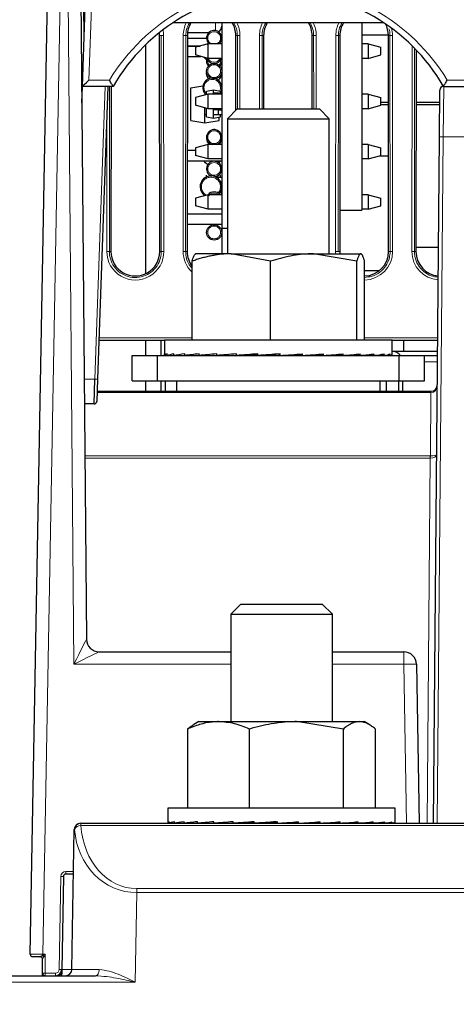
# Paper-space layout 'Blatt3' of a CAD drawing. Header units: millimetres. Extents: x 5 to 418, y 2 to 292.
# Tile 13 of 40: x 143 to 166, y 140 to 192. Entities that reach past the tile are written whole.
import ezdxf

# ---------------------------------------------------------------- set-up
doc = ezdxf.new("R2010")
doc.units = ezdxf.units.MM
doc.layers.add('SLD-0', color=7, linetype='Continuous')
doc.styles.add('SLDTEXTSTYLE0', font='TXT', dxfattribs={"width": 0.605})
doc.dimstyles.new('SLDDIMSTYLE5', dxfattribs={"dimtxt": 3.5, "dimasz": 3.302, "dimexe": 0, "dimexo": 0.0625, "dimgap": 0.875, "dimtad": 1, "dimlfac": 1.5, "dimrnd": 1e-09, "dimzin": 12, "dimdsep": 46, "dimtxsty": 'SLDTEXTSTYLE0', "dimsah": 1, "dimcen": 0.09, "dimadec": 0, "dimazin": 3, "dimtfac": 1, "dimtofl": 0, "dimtmove": 0, "dimatfit": 3, "dimfxl": 1, "dimfrac": 2, "dimtolj": 1, "dimtzin": 12, "dimarcsym": 0})

# ---------------------------------------------------------------- blocks, each defined once
blk = doc.blocks.new('_D_16')
at = {"layer": 'SLD-0', "color": 7}
for p, q in [((130.949, 139.138), (130.949, 268.927)), ((320.949, 139.138), (320.949, 268.927)), ((130.949, 267.927), (320.949, 267.927))]:
    blk.add_line(p, q, dxfattribs=at)
for points in [[(130.949, 267.927), (134.251, 267.419), (134.251, 268.435)], [(320.949, 267.927), (317.647, 268.435), (317.647, 267.419)]]:
    blk.add_solid(points, dxfattribs=at)
at = {"layer": 'SLD-0', "color": 7, "insert": (221.939, 272.438), "char_height": 3.5, "attachment_point": 1, "style": 'SLDTEXTSTYLE0'}
blk.add_mtext('285', dxfattribs=at)
blk = doc.blocks.new('_D_17')
at = {"layer": 'SLD-0', "color": 7}
for p, q in [((185.604, 256.405), (106.288, 256.405)), ((107.288, 256.405), (107.288, 136.472)), ((134.283, 136.472), (106.288, 136.472))]:
    blk.add_line(p, q, dxfattribs=at)
for points in [[(107.288, 256.405), (106.78, 253.103), (107.796, 253.103)], [(107.288, 136.472), (107.796, 139.774), (106.78, 139.774)]]:
    blk.add_solid(points, dxfattribs=at)
at = {"layer": 'SLD-0', "color": 7, "insert": (102.776, 190.423), "char_height": 3.5, "attachment_point": 1, "rotation": 90, "style": 'SLDTEXTSTYLE0'}
blk.add_mtext('179,9', dxfattribs=at)

psp = doc.layouts.new('Blatt3')

# ---------------------------------------------------------------- linework, layer by layer
at = {"color": 7, "linetype": 'Continuous', "lineweight": 25}
for p, q in [((143.7696, 142.9406), (144.7263, 196.3406)), ((146.5032, 188.4716), (146.7713, 196.1499)), ((146.42, 193.6727), (146.7186, 159.4658)), ((162.3136, 191.8049), (151.2515, 191.8049)), ((153.8159, 191.8049), (153.8159, 181.0049)), ((153.8159, 191.8049), (153.8159, 181.0049)), ((161.1666, 191.8049), (161.1666, 181.9668)), ((152.0215, 191.3016), (153.1476, 191.3016)), ((162.5541, 191.1589), (161.1666, 191.1589)), ((149.8159, 190.6499), (149.8159, 178.6378)), ((150.5647, 179.8049), (150.5543, 191.1382)), ((152.0108, 191.1382), (152.0005, 179.8049)), ((153.0162, 190.9882), (152.0107, 190.9882)), ((153.0999, 190.7001), (152.4333, 190.5215)), ((153.0291, 190.6812), (153.1228, 190.7328)), ((153.0999, 189.9401), (153.0999, 190.7001)), ((153.8159, 190.7001), (153.0999, 190.7001)), ((154.5579, 187.2168), (154.5543, 191.1382)), ((156.0108, 191.1382), (156.0073, 187.2862)), ((158.5578, 187.2862), (158.5543, 191.1382)), ((160.0108, 191.1382), (160.0005, 179.8049)), ((161.4999, 190.7001), (161.1666, 190.7001)), ((161.4999, 190.7001), (161.4999, 189.9401)), ((161.4999, 190.7001), (162.1666, 190.5215)), ((162.5647, 179.8049), (162.5543, 191.1382)), ((152.0103, 190.5882), (152.6824, 190.5882)), ((152.6219, 190.572), (152.0103, 190.572)), ((152.4333, 190.5215), (152.4333, 190.1188)), ((153.0999, 189.9401), (152.4333, 190.1188)), ((161.4999, 189.9401), (162.1666, 190.1188)), ((162.1666, 190.1188), (162.1666, 190.5215)), ((164.0102, 190.3875), (164.0005, 179.8049)), ((152.0098, 190.0387), (152.7321, 190.0387)), ((153.8159, 189.9401), (153.0999, 189.9401)), ((153.7923, 189.9401), (153.8159, 189.8049)), ((161.4999, 189.9401), (161.1666, 189.9401)), ((153.0159, 189.1382), (153.0215, 189.2049)), ((146.473, 187.6062), (146.5032, 188.4716)), ((146.5033, 188.4716), (146.5032, 188.4716)), ((148.1159, 188.4716), (146.5033, 188.4716)), ((147.8365, 188.4716), (147.3002, 173.1127)), ((148.0084, 188.4716), (148.0005, 179.8049)), ((148.1159, 188.4716), (148.1159, 188.4716)), ((152.1892, 188.3899), (152.8254, 188.5021)), ((152.1892, 186.6866), (152.1892, 188.3899)), ((153.0999, 188.0601), (152.4333, 187.8815)), ((153.3826, 188.2716), (153.0159, 188.2069)), ((153.0159, 188.0376), (153.0159, 188.2069)), ((153.0999, 187.3001), (153.0999, 188.0601)), ((153.8159, 188.0601), (153.0999, 188.0601)), ((153.3826, 188.1049), (153.3826, 188.2716)), ((153.7492, 188.2069), (153.3826, 188.2716)), ((153.3826, 188.0601), (153.3826, 188.1049)), ((153.6492, 188.1049), (153.3826, 188.1049)), ((153.6492, 188.0601), (153.6492, 188.1049)), ((153.6492, 188.1049), (153.8159, 188.1049)), ((153.7492, 188.1049), (153.7492, 188.2069)), ((161.4999, 188.0601), (161.1666, 188.0601)), ((161.4999, 188.0601), (161.4999, 187.3001)), ((161.4999, 188.0601), (162.1666, 187.8815)), ((165.2325, 185.8282), (165.2538, 188.2733)), ((165.4538, 188.4716), (166.778, 188.4716)), ((152.4333, 187.8815), (152.4333, 187.4788)), ((162.1666, 187.4788), (162.1666, 187.8815)), ((162.1666, 187.6387), (162.5575, 187.6387)), ((164.0076, 187.6387), (165.2483, 187.6387)), ((153.0999, 187.3001), (152.4333, 187.4788)), ((152.9359, 186.5549), (152.9359, 187.3441)), ((153.0159, 186.8696), (153.0159, 187.3227)), ((153.8159, 187.3001), (153.0999, 187.3001)), ((153.3826, 187.2382), (153.3826, 187.3001)), ((153.3826, 186.9716), (153.3826, 187.2382)), ((153.6492, 187.2382), (153.3826, 187.2382)), ((153.6492, 186.9716), (153.6492, 187.2382)), ((153.6492, 187.2382), (153.8159, 187.2382)), ((153.7773, 187.3001), (153.7492, 187.2505)), ((153.7492, 187.2382), (153.7492, 187.3001)), ((154.6272, 187.2862), (154.1159, 186.7749)), ((154.6272, 187.2862), (158.9379, 187.2862)), ((159.4492, 186.7749), (158.9379, 187.2862)), ((161.4999, 187.3001), (161.1666, 187.3001)), ((161.4999, 187.3001), (162.1666, 187.4788)), ((162.5576, 187.5054), (162.1666, 187.5054)), ((165.2471, 187.5054), (164.0075, 187.5054)), ((152.1892, 186.6866), (152.9359, 186.5549)), ((152.9359, 186.5549), (153.6826, 186.6866)), ((152.9485, 186.9882), (153.0159, 186.9882)), ((153.0159, 186.8696), (153.3826, 186.8049)), ((153.6492, 186.9716), (153.3826, 186.9716)), ((153.3826, 186.8049), (153.3826, 186.9716)), ((153.3826, 186.8049), (153.7492, 186.8696)), ((153.8159, 186.9716), (153.6492, 186.9716)), ((153.6826, 186.6866), (153.6826, 186.8578)), ((153.7492, 186.8696), (153.7492, 186.9716)), ((154.1159, 186.7749), (154.1159, 179.6862)), ((154.1159, 186.7749), (159.4492, 186.7749)), ((159.4492, 179.6862), (159.4492, 186.7749)), ((164.9181, 149.8049), (165.2325, 185.8282)), ((152.4333, 185.1054), (152.0053, 185.1054)), ((153.0999, 185.4201), (152.4333, 185.2415)), ((152.4333, 185.2415), (152.4333, 184.8388)), ((153.0999, 184.6601), (153.0999, 185.4201)), ((153.8159, 185.4201), (153.0999, 185.4201)), ((161.4999, 185.4201), (161.1666, 185.4201)), ((161.4999, 185.4201), (161.4999, 184.6601)), ((161.4999, 185.4201), (162.1666, 185.2415)), ((162.1666, 184.8388), (162.1666, 185.2415)), ((152.0048, 184.572), (153.8159, 184.572)), ((153.0999, 184.6601), (152.4333, 184.8388)), ((153.8159, 184.6601), (153.0999, 184.6601)), ((161.4999, 184.6601), (161.1666, 184.6601)), ((161.4999, 184.6601), (162.1666, 184.8388)), ((162.1017, 184.8214), (162.5601, 184.8214)), ((153.0159, 183.7213), (153.0159, 183.8069)), ((153.6492, 183.7049), (153.5159, 183.7049)), ((153.6492, 183.6063), (153.6492, 183.7049)), ((153.6492, 183.7049), (153.8159, 183.7049)), ((153.7492, 183.7049), (153.7492, 183.8069)), ((153.8159, 183.4382), (153.7656, 183.4382)), ((153.8159, 183.0049), (153.7794, 183.0049)), ((153.0999, 182.7801), (152.4333, 182.6015)), ((152.4333, 182.6015), (152.4333, 182.1988)), ((153.0999, 182.0201), (153.0999, 182.7801)), ((153.8159, 182.7801), (153.0999, 182.7801)), ((161.4999, 182.7801), (161.1666, 182.7801)), ((161.4999, 182.7801), (161.4999, 182.0201)), ((161.4999, 182.7801), (162.1666, 182.6015)), ((162.1666, 182.1988), (162.1666, 182.6015)), ((153.0999, 182.0201), (152.4333, 182.1988)), ((153.8159, 182.0201), (153.0999, 182.0201)), ((160.0025, 181.9668), (161.1666, 181.9668)), ((161.4999, 182.0201), (161.1666, 182.0201)), ((161.4999, 182.0201), (162.1666, 182.1988)), ((153.8159, 181.772), (152.0023, 181.772)), ((152.0018, 181.2387), (153.8159, 181.2387)), ((154.1159, 181.0049), (153.8159, 181.0049)), ((153.8159, 181.0049), (153.8159, 179.6862)), ((154.1159, 181.0049), (153.8159, 181.0049)), ((153.8159, 181.0049), (153.8159, 179.6862)), ((165.1818, 180.0227), (164.0007, 180.0227)), ((152.259, 175.1529), (152.259, 179.2991)), ((152.4492, 179.6862), (152.4346, 179.6778)), ((154.316, 179.6862), (152.4544, 179.6862)), ((156.373, 179.2991), (154.316, 179.6862)), ((154.316, 179.6862), (158.6348, 179.6862)), ((156.373, 175.1529), (156.373, 179.2991)), ((160.8966, 179.2991), (158.6348, 179.6862)), ((158.6348, 179.6862), (161.1014, 179.6862)), ((160.8966, 175.1529), (160.8966, 179.2991)), ((161.1305, 179.6778), (161.1159, 179.6862)), ((161.3061, 175.1529), (161.3061, 179.2991)), ((161.3061, 178.8089), (162.0912, 178.8089)), ((150.8159, 175.1382), (147.3709, 175.1382)), ((149.8159, 175.1382), (149.8159, 174.3529)), ((150.6159, 175.1382), (150.6159, 174.3529)), ((150.8159, 175.1529), (150.8159, 174.4263)), ((162.7492, 175.1529), (150.8159, 175.1529)), ((162.7492, 174.4263), (162.7492, 175.1529)), ((165.1392, 175.1382), (162.7492, 175.1382)), ((163.3492, 175.1382), (163.3492, 174.5729)), ((149.1159, 173.0195), (149.1159, 174.3529)), ((149.1159, 174.3529), (150.4492, 174.3529)), ((150.4492, 173.0195), (150.4492, 174.3529)), ((150.4492, 174.3529), (163.1159, 174.3529)), ((150.8167, 174.3529), (150.8167, 174.4329)), ((150.8167, 174.3529), (150.9502, 174.3537)), ((150.8492, 174.3531), (150.8492, 174.3529)), ((150.9124, 174.3529), (150.9502, 174.3531)), ((150.9502, 174.3529), (150.9502, 174.4329)), ((150.9502, 174.3529), (151.3079, 174.3553)), ((151.2337, 174.3529), (151.3079, 174.3534)), ((151.3079, 174.3529), (151.3079, 174.4329)), ((151.3079, 174.3529), (151.8759, 174.357)), ((151.7683, 174.3529), (151.8759, 174.3537)), ((151.8759, 174.3529), (151.8759, 174.4329)), ((151.8759, 174.3529), (152.6326, 174.359)), ((152.4955, 174.3529), (152.5919, 174.3538)), ((152.5919, 174.3587), (152.5919, 174.3529)), ((152.6326, 174.3529), (152.6326, 174.4329)), ((152.6326, 174.3529), (153.5487, 174.3617)), ((153.5487, 174.3529), (153.5487, 174.4329)), ((153.5487, 174.3529), (154.5112, 174.3648)), ((154.589, 174.3529), (154.589, 174.4329)), ((154.589, 174.3529), (155.2419, 174.3648)), ((155.7137, 174.3529), (155.7137, 174.4329)), ((155.7137, 174.3529), (156.0319, 174.3648)), ((156.8506, 174.4209), (156.8795, 174.4329)), ((156.8506, 174.3648), (156.8506, 174.4209)), ((156.8795, 174.3529), (156.8506, 174.3648)), ((156.8795, 174.3529), (156.8795, 174.4329)), ((157.6668, 174.3648), (157.6668, 174.4069)), ((158.0415, 174.3529), (157.6668, 174.3648)), ((158.0415, 174.3529), (158.0415, 174.4329)), ((158.4489, 174.3648), (158.4489, 174.3815)), ((159.1551, 174.3529), (158.4489, 174.3648)), ((159.1551, 174.3529), (159.1551, 174.4329)), ((160.1776, 174.3529), (159.2944, 174.3633)), ((160.1776, 174.3529), (160.1776, 174.4329)), ((161.0696, 174.3529), (160.2674, 174.3603)), ((160.9732, 174.3529), (160.9732, 174.3538)), ((161.0696, 174.3529), (161.0696, 174.4329)), ((161.6892, 174.3529), (161.1169, 174.3575)), ((161.7968, 174.3529), (161.124, 174.3582)), ((161.6892, 174.3529), (161.6892, 174.3537)), ((161.7968, 174.3529), (161.7968, 174.4329)), ((162.2572, 174.3529), (161.822, 174.356)), ((162.3314, 174.3529), (161.8257, 174.3565)), ((162.2572, 174.3529), (162.2572, 174.3534)), ((162.3314, 174.3529), (162.3314, 174.4329)), ((162.6149, 174.3529), (162.3415, 174.3547)), ((162.6527, 174.3529), (162.3427, 174.355)), ((162.6149, 174.3529), (162.6149, 174.3531)), ((162.6527, 174.3529), (162.6527, 174.4329)), ((162.7484, 174.3529), (162.6544, 174.3535)), ((162.7484, 174.3529), (162.7484, 174.4196)), ((162.7492, 174.5729), (165.1342, 174.5729)), ((163.1159, 173.0195), (163.1159, 174.3529)), ((163.1159, 174.3529), (164.4492, 174.3529)), ((164.4492, 174.3529), (165.1323, 174.3529)), ((164.4492, 173.0195), (164.4492, 174.3529)), ((147.1258, 171.8049), (147.1669, 173.115)), ((147.3002, 173.1127), (147.259, 171.9336)), ((149.1159, 173.0195), (150.4492, 173.0195)), ((149.8159, 173.0195), (149.8159, 172.4716)), ((150.4492, 173.0195), (163.1159, 173.0195)), ((150.6159, 173.0195), (150.6159, 172.4716)), ((150.8492, 173.0195), (150.8492, 172.4716)), ((151.4492, 173.0195), (151.4492, 172.4862)), ((162.1159, 172.4862), (162.1159, 173.0195)), ((162.4492, 172.4716), (162.4492, 173.0195)), ((163.0798, 173.0195), (163.0798, 172.4716)), ((163.1159, 173.0195), (164.4492, 173.0195)), ((163.2998, 173.0195), (163.2998, 172.4716)), ((147.2778, 172.4716), (164.7838, 172.4716)), ((151.4492, 172.4862), (151.4638, 172.4716)), ((151.4492, 172.4862), (162.1159, 172.4862)), ((162.1013, 172.4716), (162.1159, 172.4862)), ((164.7838, 172.4001), (164.7838, 172.4716)), ((164.7838, 172.4716), (164.7855, 172.4716)), ((147.1258, 171.8049), (146.6109, 171.8049)), ((154.8159, 161.3049), (154.2826, 160.7716)), ((154.8159, 161.3049), (155.819, 161.3049)), ((155.819, 161.3049), (159.0826, 161.3049)), ((159.6159, 160.7716), (159.0826, 161.3049)), ((154.2826, 160.7716), (154.2826, 155.1382)), ((154.2826, 160.7716), (155.5364, 160.7716)), ((155.5364, 160.7716), (159.6159, 160.7716)), ((159.6159, 155.1382), (159.6159, 160.7716)), ((147.385, 158.8049), (154.2826, 158.8049)), ((159.6159, 158.8049), (163.3571, 158.8049)), ((164.0237, 158.1499), (164.1694, 149.8049)), ((152.6159, 155.1382), (152.3501, 154.9848)), ((152.6159, 155.1382), (153.6505, 155.1382)), ((153.6505, 155.1382), (157.7333, 155.1382)), ((160.1939, 154.7512), (157.7333, 155.1382)), ((157.7333, 155.1382), (161.0321, 155.1382)), ((161.0321, 155.1382), (161.2826, 155.1382)), ((161.5484, 154.9848), (161.2826, 155.1382)), ((152.0281, 150.6049), (152.0281, 154.7512)), ((155.2728, 150.6049), (155.2728, 154.7512)), ((160.1939, 150.6049), (160.1939, 154.7512)), ((161.8703, 150.6049), (161.8703, 154.7512)), ((150.9826, 150.6049), (150.9826, 149.8241)), ((162.9159, 150.6049), (150.9826, 150.6049)), ((162.9159, 149.8241), (162.9159, 150.6049)), ((151.0489, 149.8049), (151.0489, 149.8849)), ((151.3353, 149.8049), (151.3353, 149.8849)), ((151.8375, 149.8049), (151.8375, 149.8849)), ((152.5361, 149.8049), (152.5361, 149.8849)), ((153.4043, 149.8049), (153.4043, 149.8849)), ((154.4088, 149.8049), (154.4088, 149.8849)), ((154.4088, 149.8049), (155.1649, 149.8168)), ((155.5108, 149.8049), (155.5108, 149.8849)), ((155.5108, 149.8049), (155.939, 149.8168)), ((156.6682, 149.8049), (156.6682, 149.8849)), ((157.5723, 149.8168), (157.5723, 149.8668)), ((157.8363, 149.8049), (157.5723, 149.8168)), ((157.8363, 149.8049), (157.8363, 149.8849)), ((158.3688, 149.8168), (158.3688, 149.842)), ((158.9704, 149.8049), (158.3688, 149.8168)), ((158.9704, 149.8049), (158.9704, 149.8849)), ((160.0268, 149.8049), (159.1304, 149.8166)), ((160.0268, 149.8049), (160.0268, 149.8849)), ((160.9649, 149.8049), (160.9649, 149.8849)), ((161.7487, 149.8049), (161.7487, 149.8849)), ((162.348, 149.8049), (162.348, 149.8849)), ((162.7399, 149.8049), (162.7399, 149.8849)), ((162.9093, 149.8049), (162.9093, 149.8849)), ((145.9549, 142.1324), (146.0832, 149.4774)), ((146.4164, 149.8049), (146.4296, 149.8049)), ((146.4296, 149.8049), (182.8952, 149.8049)), ((150.9892, 149.8049), (151.0489, 149.8053)), ((151.0489, 149.8049), (151.3353, 149.8069)), ((151.1585, 149.8049), (151.3353, 149.8061)), ((151.3353, 149.8049), (151.8375, 149.8085)), ((151.5504, 149.8049), (151.8375, 149.807)), ((151.8375, 149.8049), (152.5361, 149.8104)), ((152.1498, 149.8049), (152.5361, 149.8081)), ((152.5361, 149.8049), (153.4043, 149.8128)), ((152.7586, 149.8069), (152.7586, 149.8049)), ((153.4043, 149.8049), (154.4088, 149.8162)), ((160.9649, 149.8049), (160.1306, 149.8132)), ((161.7487, 149.8049), (161.0295, 149.8109)), ((161.1399, 149.8049), (161.1399, 149.81)), ((161.3624, 149.8049), (161.1399, 149.8069)), ((161.3624, 149.8049), (161.3624, 149.8081)), ((162.061, 149.8049), (161.7686, 149.8072)), ((162.348, 149.8049), (161.7848, 149.8091)), ((162.061, 149.8049), (162.061, 149.807)), ((162.5632, 149.8049), (162.3572, 149.8064)), ((162.7399, 149.8049), (162.3642, 149.8075)), ((162.5632, 149.8049), (162.5632, 149.8061)), ((162.8496, 149.8049), (162.7425, 149.8056)), ((162.9093, 149.8049), (162.7438, 149.806)), ((162.8496, 149.8049), (162.8496, 149.8053)), ((145.5094, 147.0073), (145.422, 142.1323)), ((146.0423, 147.1382), (145.6427, 147.1382)), ((144.2826, 142.8049), (143.9029, 142.8049)), ((144.2826, 142.8049), (144.2862, 142.8056)), ((144.4159, 141.9382), (144.4159, 142.6729)), ((145.422, 142.1323), (145.4196, 141.9956)), ((134.2826, 141.8049), (147.1961, 141.8049)), ((144.4159, 141.8049), (144.4159, 141.9382)), ((145.4196, 141.9956), (145.4162, 141.8049))]:
    psp.add_line(p, q, dxfattribs=at)
at = {"color": 7, "linetype": 'Continuous', "lineweight": 18}
for p, q in [((145.3929, 196.3408), (144.4361, 142.9408)), ((147.1045, 196.1324), (146.8484, 188.7991)), ((146.5462, 194.488), (146.5796, 190.6606)), ((146.0634, 158.151), (145.7534, 193.676)), ((153.4826, 191.3993), (153.4826, 191.8049)), ((150.5543, 191.1382), (150.635, 191.1382)), ((150.6454, 179.8049), (150.635, 191.1382)), ((150.7682, 191.1406), (150.7785, 179.8072)), ((151.7866, 179.8072), (151.797, 191.1406)), ((151.9301, 191.1382), (151.9198, 179.8049)), ((152.0108, 191.1382), (151.9301, 191.1382)), ((154.5543, 191.1382), (154.635, 191.1382)), ((154.6385, 187.2862), (154.635, 191.1382)), ((154.7682, 191.1406), (154.7717, 187.2862)), ((155.7934, 187.2862), (155.797, 191.1406)), ((155.9301, 191.1382), (155.9266, 187.2862)), ((156.0108, 191.1382), (155.9301, 191.1382)), ((158.5543, 191.1382), (158.635, 191.1382)), ((158.6385, 187.2862), (158.635, 191.1382)), ((158.7682, 191.1406), (158.7717, 187.2862)), ((159.7866, 179.8072), (159.797, 191.1406)), ((159.9301, 191.1382), (159.9198, 179.8049)), ((160.0108, 191.1382), (159.9301, 191.1382)), ((162.5543, 191.1382), (162.635, 191.1382)), ((162.6454, 179.8049), (162.635, 191.1382)), ((162.7682, 191.1406), (162.7785, 179.8072)), ((163.7866, 179.8072), (163.7965, 190.6038)), ((163.9295, 190.4707), (163.9198, 179.8049)), ((146.8484, 188.7991), (147.9257, 188.7991)), ((165.6395, 188.7991), (166.5923, 188.7991)), ((147.1669, 173.115), (147.7032, 188.4716)), ((147.9277, 188.4716), (147.9198, 179.8049)), ((165.4538, 188.4716), (165.4325, 185.8282)), ((147.7866, 179.8072), (147.7934, 187.2363)), ((165.4325, 185.8282), (165.1181, 149.8049)), ((166.7993, 185.8282), (165.4325, 185.8282)), ((148.0005, 179.8049), (147.9198, 179.8049)), ((150.5647, 179.8049), (150.6454, 179.8049)), ((152.0005, 179.8049), (151.9198, 179.8049)), ((160.0005, 179.8049), (159.9198, 179.8049)), ((162.5647, 179.8049), (162.6454, 179.8049)), ((164.0005, 179.8049), (163.9198, 179.8049)), ((147.3757, 175.2739), (152.259, 175.2739)), ((161.3061, 175.2739), (165.1404, 175.2739)), ((164.4492, 174.0195), (165.1294, 174.0195)), ((146.5994, 173.115), (147.1669, 173.115)), ((164.7838, 172.4001), (147.2753, 172.4001)), ((164.7549, 169.0876), (164.7838, 172.4001)), ((146.6346, 169.0876), (164.7519, 169.0876)), ((164.7519, 168.9608), (146.6357, 168.9608)), ((164.5848, 149.8049), (164.7519, 168.9608)), ((164.7519, 168.9608), (164.7519, 169.0876)), ((163.3571, 158.8049), (163.3571, 158.151)), ((154.2826, 158.151), (146.0634, 158.151)), ((163.3571, 158.151), (159.6159, 158.151)), ((163.5028, 149.8049), (163.3571, 158.151)), ((146.4296, 149.6858), (146.4296, 149.8049)), ((182.8952, 149.6858), (146.4296, 149.6858)), ((145.6427, 147.2741), (146.0447, 147.2741)), ((145.6427, 147.1382), (145.6427, 147.2741)), ((145.2887, 142.1372), (145.3761, 147.0123)), ((149.3582, 146.1689), (149.3582, 146.3774)), ((149.3582, 146.3774), (179.9667, 146.3774)), ((149.3582, 146.1689), (149.2763, 141.4774)), ((179.9667, 146.1689), (149.3582, 146.1689)), ((144.4108, 142.9409), (144.4334, 142.9396)), ((144.4334, 142.9396), (144.4361, 142.9408)), ((144.4361, 142.9408), (144.5492, 142.9408)), ((144.5492, 142.9408), (144.5492, 141.9408)), ((144.5492, 141.8049), (144.5492, 141.9408)), ((144.5492, 141.9408), (145.0888, 141.9408)), ((145.0888, 141.8049), (145.0888, 141.9408)), ((149.2763, 141.4774), (134.2826, 141.4774))]:
    psp.add_line(p, q, dxfattribs=at)
at = {"color": 7, "linetype": 'Continuous', "lineweight": 25, "flags": 128}
for points in [[(153.0209, 189.8679), (152.9623, 189.918), (152.9003, 189.9936)], [(153.8159, 189.8049), (153.7855, 189.6518), (153.714, 189.5382)], [(153.1227, 188.8661), (153.0463, 188.9852), (153.0159, 189.1382)], [(153.8159, 188.4049), (153.7778, 188.2136), (153.7492, 188.1555)], [(153.0842, 184.3618), (152.9623, 184.4514), (152.8734, 184.572)], [(153.7584, 184.572), (153.6695, 184.4514), (153.6674, 184.4493)], [(153.7444, 182.9293), (153.7778, 182.8629), (153.7873, 182.8382)]]:
    psp.add_lwpolyline(points, dxfattribs=at)
at = {"color": 7, "linetype": 'Continuous', "lineweight": 18, "flags": 128}
psp.add_lwpolyline([(147.3862, 142.1302), (147.3818, 142.0663), (147.3705, 142.0051), (147.3526, 141.9489), (147.329, 141.8997), (147.3003, 141.8594), (147.2678, 141.8295), (147.2327, 141.8111), (147.1961, 141.8049)], dxfattribs=at)
at = {"color": 7, "linetype": 'Continuous', "lineweight": 25}
for centre in [(153.4159, 189.2716), (153.4159, 180.8049)]:
    psp.add_circle(centre, 0.4, dxfattribs=at)
at = {"color": 7, "linetype": 'Continuous', "lineweight": 18}
for centre, radius, start, end in [((156.7826, 183.4547), 10.3444, 31.10772, 148.89228), ((153.2826, 191.1392), 1.4856, 153.37805, 179.94759), ((153.2826, 191.1392), 1.4856, 0.05241, 26.62195), ((157.2826, 191.1392), 1.4856, 153.37805, 179.94759), ((157.2826, 191.1392), 1.4856, 0.05241, 26.62195), ((161.2826, 191.1392), 1.4856, 153.37805, 179.94759), ((149.2826, 191.1392), 1.4856, 0.05241, 11.69268), ((161.2826, 191.1392), 1.4856, 0.05241, 14.94589), ((150.7391, 188.9907), 2.15, 89.22651, 92.77593), ((151.826, 188.9907), 2.15, 87.22407, 90.77349), ((154.7391, 188.9907), 2.15, 89.22651, 92.77593), ((155.826, 188.9907), 2.15, 87.22407, 90.77349), ((158.7391, 188.9907), 2.15, 89.22651, 92.77593), ((159.826, 188.9907), 2.15, 87.22407, 90.77349), ((162.7391, 188.9907), 2.15, 89.22651, 92.77593), ((165.3325, 180.0982), 5.7308, 89.0002, 90.9998), ((147.8156, 177.6574), 2.15, 87.22407, 90.77349), ((149.2826, 179.8059), 1.496, 179.94759, 0.05241), ((150.7495, 177.6574), 2.15, 89.22651, 92.77593), ((151.8156, 177.6574), 2.15, 87.22407, 90.77349), ((153.2826, 179.8059), 1.496, 179.94759, 226.8263), ((159.8156, 177.6574), 2.15, 87.22407, 90.77349), ((161.2826, 179.8059), 1.496, 179.94759, 184.58906), ((161.2826, 179.8059), 1.496, 270.90231, 0.05241), ((162.7495, 177.6574), 2.15, 89.22651, 92.77593), ((163.8156, 177.6574), 2.15, 87.22407, 90.77349), ((165.2826, 179.8059), 1.496, 179.94759, 265.56511), ((147.2669, 175.024), 1.9116, 267.00217, 270.99753), ((167.6275, 172.4111), 2.8427, 178.78001, 180.21999), ((193.1782, 168.7762), 28.425, 179.3722, 179.6278), ((163.6753, 149.4665), 8.6903, 87.70211, 92.09789), ((146.4304, 149.4723), 0.3326, 90.12341, 179.03996), ((146.3989, 149.3662), 0.3211, 84.49971, 159.64671), ((145.6427, 147.0075), 0.2667, 90, 178.97356), ((145.3782, 145.2726), 1.7397, 85.67695, 90.07168), ((147.5107, 142.9366), 3.0999, 179.91999, 181.23301), ((144.2156, 142.6179), 0.3192, 34.6326, 52.12384), ((145.0888, 142.1408), 0.2, 270, 358.97356), ((145.2909, 140.3976), 1.7397, 85.67695, 90.07168), ((144.5159, 140.2025), 1.7386, 88.90182, 93.29777), ((145.1909, 142.0195), 0.23, 291.08478, 354.03723)]:
    psp.add_arc(centre, radius, start, end, dxfattribs=at)
at = {"color": 7, "linetype": 'Continuous', "lineweight": 25}
for centre, radius, start, end in [((156.7826, 183.4605), 10.0111, 30.03672, 149.96328), ((153.2826, 191.1371), 1.2717, 148.32248, 179.94759), ((153.2826, 191.1371), 1.2717, 0.05241, 31.67752), ((157.2826, 191.1371), 1.2717, 148.32248, 179.94759), ((157.2826, 191.1371), 1.2717, 0.05241, 31.67752), ((161.2826, 191.1371), 1.2717, 148.32248, 179.94759), ((161.2826, 191.1371), 1.2717, 0.05241, 28.74375), ((149.2826, 191.1371), 1.2717, 0.05241, 6.94405), ((153.4159, 191.0049), 0.4, 0, 229.63659), ((153.4826, 191.6349), 0.3333, 297.12656, 360), ((153.4159, 191.0049), 0.4, 310.36341, 0), ((153.4159, 189.8049), 0.4, 160.5287, 221.81051), ((153.4159, 190.0716), 0.4, 196.45705, 340.8152), ((153.4159, 189.1382), 0.4, 301.59755, 9.59392), ((153.3159, 188.4049), 0.5, 96.10726, 228.66079), ((153.3159, 188.4049), 0.5, 0, 70.7288), ((165.4538, 188.2716), 0.2, 90, 179.5), ((165.1175, 188.3787), 0.3333, 16.20397, 30.5032), ((153.4159, 185.8049), 0.4, 0, 254.14309), ((153.4159, 185.7383), 0.4, 180, 232.68199), ((153.4159, 185.8049), 0.4, 285.85691, 0), ((153.4159, 185.7383), 0.4, 307.31801, 0), ((153.4159, 184.1382), 0.4, 0, 246.45898), ((153.4159, 184.1382), 0.4, 273.2917, 0), ((153.2492, 183.2049), 0.5667, 319.67992, 180), ((153.2492, 183.2049), 0.5667, 180, 235.98626), ((153.4159, 182.5382), 0.4, 37.20885, 142.94913), ((149.2826, 179.8037), 1.2821, 179.94759, 0.05241), ((153.2826, 179.8037), 1.2821, 179.94759, 217.02714), ((161.2826, 179.8037), 1.2821, 179.94759, 185.26101), ((161.2826, 179.8037), 1.2821, 271.05285, 0.05241), ((165.2826, 179.8037), 1.2821, 179.94759, 264.90656), ((162.7465, 174.0195), 0.5533, 37.04267, 90), ((164.7855, 172.8049), 0.3333, 270, 359.5), ((147.1258, 171.9382), 0.1333, 270, 358), ((147.385, 159.4715), 0.6666, 180.51559, 269.99488), ((147.3852, 159.4716), 0.6667, 180.5, 270), ((163.3571, 158.1382), 0.6667, 1, 90), ((146.4164, 149.4716), 0.3333, 90, 179), ((145.6427, 147.0049), 0.1333, 90, 178.97356), ((143.9029, 142.9382), 0.1333, 178.97356, 270), ((144.2826, 142.6716), 0.1333, 0, 90), ((144.2829, 142.6726), 0.133, 0.12763, 88.57099), ((145.0888, 142.1382), 0.3333, 270, 358.97356), ((145.6217, 142.1382), 0.3333, 270, 359), ((144.5492, 141.9382), 0.1333, 180, 270)]:
    psp.add_arc(centre, radius, start, end, dxfattribs=at)
for centre, major_axis, ratio, start_param, end_param in [((146.8484, 188.8049), (0.3452, 0.3333), 0.0087216, 3.1506238, 4.7039669), ((156.7826, 174.3929), (5.9667, 0.0468), 0.067944, 2.9284714, 3.1248209), ((156.7826, 174.3929), (5.9667, 0.1253), 0.0650906, 2.7312877, 2.9276372), ((156.7826, 174.3929), (5.9667, 0.1989), 0.0597216, 2.5343144, 2.7306639), ((156.7826, 174.3929), (5.9667, 0.2647), 0.0520566, 2.3376463, 2.5339959), ((156.7826, 174.3929), (5.9667, 0.3202), 0.0424034, 2.1413306, 2.3376802), ((156.7826, 174.3929), (5.9667, 0.3633), 0.0311422, 1.9453603, 2.1417098), ((156.7826, 174.3929), (5.9667, 0.3925), 0.0187078, 1.7496764, 1.9460259), ((156.7826, 174.3929), (4.1907, 0.2757), 0.0187078, 1.8274725, 1.9460259), ((156.7826, 174.3929), (5.9667, 0.4067), 0.0055719, 1.5541777, 1.7505273), ((156.7826, 174.3929), (4.1907, 0.2857), 0.0055719, 1.5541777, 1.7505273), ((156.7826, 174.3929), (5.9667, 0.4054), 0.0077724, 4.7280996, 4.9244491), ((156.7826, 174.3929), (5.9667, 0.3887), 0.0208259, 4.9236205, 5.1199701), ((156.7826, 174.3929), (5.9667, 0.3571), 0.0330981, 5.1193458, 5.3156953), ((156.7826, 174.3929), (5.9667, 0.3118), 0.044122, 5.3153705, 5.5117201), ((156.7826, 174.3929), (5.9667, 0.2545), 0.0534709, 5.5117455, 5.7080951), ((156.7826, 174.3929), (5.9667, 0.1872), 0.0607752, 5.7084687, 5.9048183), ((156.7826, 174.3929), (5.9667, 0.1126), 0.0657407, 5.9054845, 6.101834), ((156.7826, 174.3929), (5.9667, 0.0336), 0.0681637, 6.1026912, 6.2990407), ((156.9492, 149.8449), (5.9667, 0.0209), 0.0683053, 2.9921267, 3.1884762), ((156.9492, 149.8449), (5.9667, 0.1004), 0.0662941, 2.7949014, 2.9912509), ((156.9492, 149.8449), (5.9667, 0.1759), 0.0617176, 2.5978479, 2.7941974), ((156.9492, 149.8449), (5.9667, 0.2445), 0.0547638, 2.4010737, 2.5974232), ((156.9492, 149.8449), (5.9667, 0.3035), 0.0457138, 2.2046424, 2.4009919), ((156.9492, 149.8449), (5.9667, 0.3509), 0.0349263, 2.0085646, 2.2049142), ((156.9492, 149.8449), (5.9667, 0.3847), 0.0228203, 1.8127976, 2.0091471), ((156.9492, 149.8449), (4.1907, 0.2702), 0.0228203, 1.9196906, 2.0091471), ((156.9492, 149.8449), (5.9667, 0.4038), 0.0098576, 1.6172522, 1.8136018), ((156.9492, 149.8449), (4.1907, 0.2836), 0.0098576, 1.6172522, 1.8136018), ((156.9492, 149.8449), (5.9667, 0.4076), 0.003474, 4.6650286, 4.8613782), ((156.9492, 149.8449), (5.9667, 0.3958), 0.0166756, 4.8605093, 5.0568589), ((156.9492, 149.8449), (5.9667, 0.3689), 0.0292524, 5.0561565, 5.252506), ((156.9492, 149.8449), (5.9667, 0.3278), 0.0407281, 5.2520767, 5.4484262), ((156.9492, 149.8449), (5.9667, 0.2742), 0.050661, 5.4483362, 5.6446857), ((156.9492, 149.8449), (5.9667, 0.2098), 0.0586613, 5.6449506, 5.8413002), ((156.9492, 149.8449), (5.9667, 0.1373), 0.0644084, 5.8418811, 6.0382306), ((156.9492, 149.8449), (5.9667, 0.0594), 0.0676679, 6.0390395, 6.2353891), ((156.9492, 149.8449), (5.9667, -0.0209), 0.0683053, 6.2363017, 6.2834248)]:
    psp.add_ellipse(centre, major_axis=major_axis, ratio=ratio, start_param=start_param, end_param=end_param, dxfattribs=at)
at = {"color": 7, "linetype": 'Continuous', "lineweight": 18}
for centre, major_axis, ratio, start_param, end_param in [((164.7855, 172.8049), (0.0035, 0.4048), 0.8234953, 3.1503193, 4.712389), ((164.7808, 172.2716), (0.3334, 0.0026), 0.3855756, 1.5557455, 1.5588629), ((164.7463, 168.4453), (0.0182, 0.6421), 0.8301663, 0.0179526, 0.0234857), ((164.7463, 168.3168), (0.0089, 0.644), 0.5174996, 0.0043638, 0.009897), ((164.7536, 169.1552), (0.3333, -0.0029), 0.5831464, 4.7179983, 6.2831853), ((164.7536, 169.1552), (0.3333, -0.0029), 0.2027182, 4.7179983, 6.2831853), ((146.0634, 158.1382), (0.6551, 1.3273), 0.0038268, 0.011445, 1.5630427), ((146.0518, 159.4716), (0.6667, -0.0058), 0.0191909, 6.2644893, 6.2835204), ((146.0634, 158.1382), (1.3217, 0.6666), 0.0077196, 0.0153055, 1.5669032), ((149.4169, 149.4716), (3.3337, -0.0058), 0.0017445, 3.0477199, 3.1415652), ((149.4229, 149.8149), (0.3577, 3.6313), 0.9129296, 1.7530363, 3.2296827), ((149.4229, 150.0292), (0.1984, 3.6481), 0.8208541, 1.7095595, 3.186206), ((144.4363, 142.9382), (0.6667, -0.0024), 0.0038381, 1.609018, 3.1415376), ((144.5492, 142.9382), (0.2667, 0.1333), 0.0076794, 1.5669571, 2.0706676), ((144.5492, 142.9382), (0.1333, 0.2666), 0.0038404, 1.5631165, 2.086724), ((146.0889, 142.1382), (0.6669, 0.006), 0.0087185, 3.1413583, 4.5100229), ((149.2889, 142.1382), (3.3339, 0.0058), 0.0017443, 3.1415592, 4.105037), ((144.5492, 141.9382), (0, 0.1724), 0.7734591, 1.5707963, 2.4550767)]:
    psp.add_ellipse(centre, major_axis=major_axis, ratio=ratio, start_param=start_param, end_param=end_param, dxfattribs=at)
for points, knots in [([(152.1195, 191.8049), (152.0604, 191.6934), (151.9496, 191.4842), (151.9363, 191.2483), (151.9301, 191.1382)], [0, 0, 0, 0, 0.5333107, 1, 1, 1, 1]), ([(154.635, 191.1382), (154.6305, 191.2282), (154.6189, 191.462), (154.5167, 191.6743), (154.4539, 191.8049)], [0, 0, 0, 0, 0.3845587, 1, 1, 1, 1]), ([(156.1195, 191.8049), (156.0604, 191.6934), (155.9496, 191.4842), (155.9363, 191.2483), (155.9301, 191.1382)], [0, 0, 0, 0, 0.5333107, 1, 1, 1, 1]), ([(158.635, 191.1382), (158.6305, 191.2282), (158.6189, 191.462), (158.5167, 191.6743), (158.4539, 191.8049)], [0, 0, 0, 0, 0.3845587, 1, 1, 1, 1]), ([(160.1195, 191.8049), (160.0604, 191.6934), (159.9496, 191.4842), (159.9363, 191.2483), (159.9301, 191.1382)], [0, 0, 0, 0, 0.5333107, 1, 1, 1, 1]), ([(153.0826, 191.0049), (153.087, 191.0468), (153.0939, 191.1115), (153.1354, 191.1892), (153.1785, 191.2421), (153.2315, 191.2855), (153.3092, 191.3257), (153.4159, 191.3463), (153.5225, 191.3258), (153.6002, 191.2856), (153.6532, 191.2423), (153.6963, 191.1893), (153.7378, 191.1116), (153.7448, 191.0468), (153.7492, 191.0049)], [0, 0, 0, 0, 0.11972149, 0.18468951, 0.24999985, 0.31496802, 0.38027851, 0.5, 0.61972149, 0.68468951, 0.74999985, 0.81496802, 0.88027851, 1, 1, 1, 1]), ([(162.635, 191.1382), (162.6346, 191.2291), (162.634, 191.3532), (162.5859, 191.4659), (162.573, 191.4961)], [0, 0, 0, 0, 0.7326543, 1, 1, 1, 1]), ([(153.2833, 190.7001), (153.2661, 190.7082), (153.2284, 190.7258), (153.1787, 190.7677), (153.1355, 190.8205), (153.094, 190.8983), (153.087, 190.963), (153.0826, 191.0049)], [0, 0, 0, 0, 0.1467612, 0.3234927, 0.4992984, 0.6760304, 1, 1, 1, 1]), ([(153.7492, 191.0049), (153.7448, 190.963), (153.7378, 190.8984), (153.6964, 190.8206), (153.6532, 190.7679), (153.6035, 190.7259), (153.5658, 190.7082), (153.5485, 190.7001)], [0, 0, 0, 0, 0.3239602, 0.4997603, 0.6764867, 0.8522872, 1, 1, 1, 1]), ([(153.1711, 189.5803), (153.1593, 189.5937), (153.1326, 189.6242), (153.0943, 189.6985), (153.0872, 189.7631), (153.0826, 189.8049)], [0, 0, 0, 0, 0.216755, 0.4932159, 1, 1, 1, 1]), ([(153.0826, 189.2716), (153.087, 189.3135), (153.094, 189.3783), (153.1355, 189.456), (153.1786, 189.509), (153.2316, 189.5521), (153.3093, 189.5935), (153.374, 189.6004), (153.4159, 189.6049)], [0, 0, 0, 0, 0.23944298, 0.37006396, 0.50000031, 0.63062098, 0.76055702, 1, 1, 1, 1]), ([(153.7213, 189.9401), (153.713, 189.9225), (153.6952, 189.8843), (153.6529, 189.8343), (153.6002, 189.7909), (153.5224, 189.7507), (153.4159, 189.7302), (153.3092, 189.7508), (153.2315, 189.7909), (153.1787, 189.8345), (153.1366, 189.8844), (153.1187, 189.9226), (153.1105, 189.9401)], [0, 0, 0, 0, 0.0753245, 0.1629216, 0.25098, 0.3385769, 0.4999983, 0.6614197, 0.7494783, 0.8370754, 0.9251338, 1, 1, 1, 1]), ([(153.4159, 189.6049), (153.4578, 189.6004), (153.5226, 189.5935), (153.6003, 189.552), (153.6533, 189.5089), (153.6964, 189.4559), (153.7379, 189.3782), (153.7448, 189.3135), (153.7492, 189.2716)], [0, 0, 0, 0, 0.239443, 0.370064, 0.5000003, 0.630621, 0.760557, 1, 1, 1, 1]), ([(153.7492, 189.8049), (153.7446, 189.7631), (153.7375, 189.6986), (153.699, 189.6238), (153.6718, 189.5929), (153.6596, 189.579)], [0, 0, 0, 0, 0.50322617, 0.7763067, 1, 1, 1, 1]), ([(153.7492, 189.2716), (153.7448, 189.2297), (153.7378, 189.1649), (153.6963, 189.0872), (153.6532, 189.0342), (153.6002, 188.9909), (153.5225, 188.9507), (153.4159, 188.9302), (153.3092, 188.9508), (153.2315, 188.991), (153.1785, 189.0344), (153.1354, 189.0873), (153.0939, 189.165), (153.087, 189.2297), (153.0826, 189.2716)], [0, 0, 0, 0, 0.1197215, 0.185032, 0.2500002, 0.3153105, 0.3802785, 0.5, 0.6197215, 0.685032, 0.7500002, 0.8153105, 0.8802785, 1, 1, 1, 1]), ([(152.8826, 188.4049), (152.8884, 188.4594), (152.8974, 188.5435), (152.9513, 188.6445), (153.0072, 188.7133), (153.0762, 188.7697), (153.1772, 188.822), (153.3159, 188.8488), (153.4545, 188.822), (153.5555, 188.7698), (153.6244, 188.7135), (153.6804, 188.6446), (153.7344, 188.5436), (153.7434, 188.4594), (153.7492, 188.4049)], [0, 0, 0, 0, 0.1197215, 0.184729, 0.2499999, 0.3150075, 0.3802785, 0.5, 0.6197215, 0.684729, 0.7499999, 0.8150075, 0.8802785, 1, 1, 1, 1]), ([(153.0875, 188.0377), (153.0844, 188.0393), (153.0548, 188.0542), (153.008, 188.0973), (152.9512, 188.165), (152.8975, 188.2664), (152.8884, 188.3505), (152.8826, 188.4049)], [0, 0, 0, 0, 0.0242577, 0.2262666, 0.4274609, 0.6294701, 1, 1, 1, 1]), ([(153.7492, 188.4049), (153.7452, 188.3496), (153.7403, 188.2827), (153.7086, 188.2251), (153.7031, 188.2151)], [0, 0, 0, 0, 0.8261442, 1, 1, 1, 1]), ([(153.0826, 185.8049), (153.087, 185.8468), (153.0939, 185.9115), (153.1354, 185.9892), (153.1785, 186.0421), (153.2315, 186.0855), (153.3092, 186.1257), (153.4159, 186.1463), (153.5225, 186.1258), (153.6002, 186.0856), (153.6532, 186.0423), (153.6963, 185.9893), (153.7378, 185.9116), (153.7448, 185.8468), (153.7492, 185.8049)], [0, 0, 0, 0, 0.1197215, 0.1846895, 0.2499998, 0.314968, 0.3802785, 0.5, 0.6197215, 0.6846895, 0.7499998, 0.814968, 0.8802785, 1, 1, 1, 1]), ([(153.4159, 185.4716), (153.374, 185.4761), (153.3093, 185.483), (153.2316, 185.5244), (153.1786, 185.5675), (153.1355, 185.6205), (153.094, 185.6982), (153.087, 185.763), (153.0826, 185.8049)], [0, 0, 0, 0, 0.23944298, 0.36937902, 0.49999969, 0.62993604, 0.76055702, 1, 1, 1, 1]), ([(153.7492, 185.8049), (153.7448, 185.763), (153.7379, 185.6983), (153.6964, 185.6206), (153.6533, 185.5676), (153.6003, 185.5245), (153.5226, 185.483), (153.4578, 185.4761), (153.4159, 185.4716)], [0, 0, 0, 0, 0.239443, 0.369379, 0.4999997, 0.629936, 0.760557, 1, 1, 1, 1]), ([(153.0826, 184.1382), (153.087, 184.1802), (153.0939, 184.2448), (153.1354, 184.3225), (153.1785, 184.3755), (153.2315, 184.4189), (153.3092, 184.4591), (153.4159, 184.4797), (153.5225, 184.4591), (153.6002, 184.4189), (153.6532, 184.3756), (153.6963, 184.3226), (153.7378, 184.2449), (153.7448, 184.1802), (153.7492, 184.1382)], [0, 0, 0, 0, 0.1197215, 0.1846895, 0.2499998, 0.314968, 0.3802785, 0.5, 0.6197215, 0.6846895, 0.7499998, 0.814968, 0.8802785, 1, 1, 1, 1]), ([(153.6808, 184.572), (153.6799, 184.5703), (153.6656, 184.5424), (153.6393, 184.5115), (153.61, 184.4883), (153.6038, 184.4834)], [0, 0, 0, 0, 0.0499418, 0.797412, 1, 1, 1, 1]), ([(153.4159, 183.8049), (153.374, 183.8094), (153.3093, 183.8163), (153.2316, 183.8578), (153.1786, 183.9008), (153.1355, 183.9539), (153.094, 184.0315), (153.087, 184.0963), (153.0826, 184.1382)], [0, 0, 0, 0, 0.239443, 0.369379, 0.4999997, 0.629936, 0.760557, 1, 1, 1, 1]), ([(153.7492, 184.1382), (153.7448, 184.0963), (153.7379, 184.0317), (153.6964, 183.954), (153.6533, 183.901), (153.6003, 183.8578), (153.5226, 183.8163), (153.4578, 183.8094), (153.4159, 183.8049)], [0, 0, 0, 0, 0.239443, 0.369379, 0.4999997, 0.629936, 0.760557, 1, 1, 1, 1]), ([(152.7492, 183.2049), (152.7559, 183.2678), (152.7663, 183.3649), (152.8286, 183.4815), (152.8933, 183.561), (152.9728, 183.6256), (153.0893, 183.6878), (153.1864, 183.6982), (153.2492, 183.7049)], [0, 0, 0, 0, 0.23944296, 0.36994979, 0.50000021, 0.63050684, 0.76055704, 1, 1, 1, 1]), ([(153.2492, 183.7049), (153.3121, 183.6982), (153.4093, 183.6878), (153.5258, 183.6255), (153.6054, 183.5609), (153.6699, 183.4813), (153.7322, 183.3648), (153.7425, 183.2678), (153.7492, 183.2049)], [0, 0, 0, 0, 0.23944296, 0.36994979, 0.50000021, 0.63050684, 0.76055704, 1, 1, 1, 1]), ([(153.0834, 182.7365), (153.0773, 182.7376), (153.0375, 182.7443), (152.9733, 182.7862), (152.893, 182.8485), (152.8286, 182.9286), (152.7663, 183.0449), (152.7559, 183.142), (152.7492, 183.2049)], [0, 0, 0, 0, 0.0302581, 0.1966598, 0.3624795, 0.5288808, 0.6947003, 1, 1, 1, 1]), ([(153.7492, 183.2049), (153.7423, 183.1423), (153.7315, 183.0455), (153.6761, 182.9369), (153.6383, 182.8937), (153.623, 182.8761)], [0, 0, 0, 0, 0.5214396, 0.8056469, 1, 1, 1, 1]), ([(153.1374, 182.7215), (153.151, 182.7396), (153.1781, 182.7759), (153.2317, 182.8188), (153.3091, 182.8591), (153.416, 182.8798), (153.5222, 182.8588), (153.5978, 182.821), (153.6294, 182.7931), (153.644, 182.7801)], [0, 0, 0, 0, 0.11682454, 0.23377581, 0.35134329, 0.56685773, 0.78237217, 0.89932315, 1, 1, 1, 1]), ([(153.0826, 180.8049), (153.087, 180.8468), (153.0939, 180.9115), (153.1354, 180.9892), (153.1785, 181.0421), (153.2315, 181.0855), (153.3092, 181.1257), (153.4159, 181.1463), (153.5225, 181.1258), (153.6002, 181.0856), (153.6532, 181.0423), (153.6963, 180.9893), (153.7378, 180.9116), (153.7448, 180.8468), (153.7492, 180.8049)], [0, 0, 0, 0, 0.1197215, 0.1846895, 0.2499998, 0.314968, 0.3802785, 0.5, 0.6197215, 0.6846895, 0.7499998, 0.814968, 0.8802785, 1, 1, 1, 1]), ([(153.4159, 180.4716), (153.374, 180.4761), (153.3093, 180.483), (153.2316, 180.5244), (153.1786, 180.5675), (153.1355, 180.6205), (153.094, 180.6982), (153.087, 180.763), (153.0826, 180.8049)], [0, 0, 0, 0, 0.239443, 0.369379, 0.4999997, 0.629936, 0.760557, 1, 1, 1, 1]), ([(153.7492, 180.8049), (153.7448, 180.763), (153.7379, 180.6983), (153.6964, 180.6206), (153.6533, 180.5676), (153.6003, 180.5245), (153.5226, 180.483), (153.4578, 180.4761), (153.4159, 180.4716)], [0, 0, 0, 0, 0.239443, 0.369379, 0.4999997, 0.629936, 0.760557, 1, 1, 1, 1]), ([(147.9198, 179.8049), (147.9249, 179.7155), (147.9389, 179.4734), (148.0879, 179.0973), (148.3874, 178.7413), (148.7899, 178.505), (149.2474, 178.4151), (149.7088, 178.4817), (150.1228, 178.6973), (150.4396, 179.0375), (150.6181, 179.427), (150.6373, 179.6924), (150.6454, 179.8049)], [0, 0, 0, 0, 0.0628165, 0.1701206, 0.2774225, 0.3847075, 0.4919735, 0.5992264, 0.706478, 0.8137405, 0.9210216, 1, 1, 1, 1]), ([(151.9198, 179.8049), (151.9254, 179.716), (151.9408, 179.475), (152.0485, 179.1593), (152.206, 178.9903), (152.259, 178.9334)], [0, 0, 0, 0, 0.2797145, 0.7575278, 1, 1, 1, 1]), ([(161.3061, 178.4495), (161.4398, 178.4599), (161.7269, 178.4821), (162.1227, 178.6998), (162.4396, 179.0368), (162.6181, 179.4271), (162.6373, 179.6924), (162.6454, 179.8049)], [0, 0, 0, 0, 0.1891897, 0.4061718, 0.623176, 0.8402177, 1, 1, 1, 1]), ([(163.9198, 179.8049), (163.9249, 179.7155), (163.9389, 179.4735), (164.0878, 179.0965), (164.3877, 178.7441), (164.765, 178.5095), (165.0428, 178.4732), (165.1681, 178.4569)], [0, 0, 0, 0, 0.1328424, 0.359766, 0.5866847, 0.813568, 1, 1, 1, 1]), ([(144.2862, 142.8056), (144.2915, 142.8079), (144.3026, 142.8129), (144.3397, 142.8316), (144.3777, 142.8512), (144.4046, 142.866), (144.4116, 142.8699)], [0, 0, 0, 0, 0.236249, 0.493784, 0.868237, 1, 1, 1, 1]), ([(144.4116, 142.8699), (144.4144, 142.8706), (144.418, 142.8714), (144.4216, 142.8722), (144.4223, 142.8723)], [0, 0, 0, 0, 0.8083635, 1, 1, 1, 1]), ([(144.4782, 142.7993), (144.4742, 142.7917), (144.4593, 142.7636), (144.4382, 142.7245), (144.422, 142.6913), (144.4164, 142.677), (144.416, 142.6739), (144.4159, 142.6729)], [0, 0, 0, 0, 0.144053, 0.5309862, 0.7790752, 0.9307199, 1, 1, 1, 1]), ([(144.4826, 142.8072), (144.4823, 142.8067), (144.4808, 142.8041), (144.4794, 142.8015), (144.4782, 142.7993)], [0, 0, 0, 0, 0.170094, 1, 1, 1, 1]), ([(147.3862, 142.1302), (147.5607, 142.1087), (148.031, 142.051), (148.6762, 141.7567), (149.1315, 141.5456), (149.2735, 141.4787), (149.2763, 141.4774)], [0, 0, 0, 0, 0.28896154, 0.77864408, 0.99556673, 1, 1, 1, 1]), ([(149.2763, 141.4774), (149.2731, 141.4781), (149.1168, 141.5117), (148.6163, 141.6172), (147.9193, 141.7636), (147.3893, 141.7939), (147.1961, 141.8049)], [0, 0, 0, 0, 0.0046315, 0.2238443, 0.7171678, 1, 1, 1, 1])]:
    psp.add_open_spline(points, degree=3, knots=knots, dxfattribs=at)
at = {"color": 7, "linetype": 'Continuous', "lineweight": 25}
for points, knots in [([(148.1159, 188.4716), (148.1138, 188.4746), (148.1096, 188.4808), (148.0818, 188.5274), (148.0407, 188.5977), (147.9874, 188.6903), (147.9468, 188.7618), (147.9262, 188.7982), (147.9257, 188.7991)], [0, 0, 0, 0, 0.1825341, 0.3646691, 0.5570649, 0.7743398, 0.994203, 1, 1, 1, 1]), ([(165.4492, 188.4716), (165.4514, 188.4746), (165.4556, 188.4808), (165.4833, 188.5274), (165.5244, 188.5977), (165.5777, 188.6903), (165.6184, 188.7618), (165.6389, 188.7982), (165.6395, 188.7991)], [0, 0, 0, 0, 0.1825341, 0.3646691, 0.5570649, 0.7743398, 0.994203, 1, 1, 1, 1]), ([(154.316, 179.6862), (154.2673, 179.6858), (154.1385, 179.6846), (153.8497, 179.669), (153.5297, 179.63), (153.2112, 179.5703), (152.9718, 179.5156), (152.7332, 179.4517), (152.4952, 179.38), (152.3378, 179.3261), (152.259, 179.2991)], [0, 0, 0, 0, 0.0700366, 0.1849493, 0.4152273, 0.5314815, 0.6478642, 0.765023, 0.8824723, 1, 1, 1, 1]), ([(152.259, 179.2991), (152.2662, 179.3241), (152.2879, 179.3987), (152.3245, 179.5051), (152.3687, 179.604), (152.4069, 179.6579), (152.4386, 179.6825), (152.4554, 179.685), (152.4638, 179.6862)], [0, 0, 0, 0, 0.10846924, 0.32522656, 0.54152332, 0.75761801, 0.87871022, 1, 1, 1, 1]), ([(158.6348, 179.6862), (158.5812, 179.6857), (158.1752, 179.6822), (157.4097, 179.5977), (156.7207, 179.3993), (156.373, 179.2991)], [0, 0, 0, 0, 0.0700769, 0.5307777, 1, 1, 1, 1]), ([(161.1014, 179.6862), (161.093, 179.685), (161.0762, 179.6825), (161.0496, 179.6619), (161.0234, 179.6287), (160.9953, 179.579), (160.9685, 179.5186), (160.9414, 179.4451), (160.9181, 179.3732), (160.9032, 179.3218), (160.8966, 179.2991)], [0, 0, 0, 0, 0.1210837, 0.2423676, 0.3834295, 0.501381, 0.6521164, 0.7767646, 0.9015247, 1, 1, 1, 1]), ([(161.3061, 179.2991), (161.2986, 179.3249), (161.2837, 179.3764), (161.2534, 179.4689), (161.2154, 179.5662), (161.1696, 179.6464), (161.1316, 179.682), (161.1089, 179.6852), (161.1014, 179.6862)], [0, 0, 0, 0, 0.112139, 0.2243413, 0.4506895, 0.671973, 0.8909514, 1, 1, 1, 1]), ([(153.6505, 155.1382), (153.612, 155.1378), (153.5225, 155.1369), (153.3285, 155.1247), (153.0631, 155.0894), (152.736, 155.0142), (152.4516, 154.9228), (152.2144, 154.8321), (152.0902, 154.7782), (152.0281, 154.7512)], [0, 0, 0, 0, 0.0700378, 0.1629583, 0.3535896, 0.5549217, 0.7650191, 0.8824703, 1, 1, 1, 1]), ([(152.0281, 154.7512), (152.0588, 154.7769), (152.12, 154.8283), (152.2297, 154.9114), (152.3096, 154.958), (152.3582, 154.9864)], [0, 0, 0, 0, 0.28109046, 0.56233969, 1, 1, 1, 1]), ([(155.2728, 154.7512), (155.0093, 154.8594), (154.4775, 155.0777), (153.9278, 155.118), (153.6505, 155.1382)], [0, 0, 0, 0, 0.49545796, 1, 1, 1, 1]), ([(157.7333, 155.1382), (157.675, 155.1378), (157.2334, 155.1343), (156.4006, 155.0498), (155.651, 154.8513), (155.2728, 154.7512)], [0, 0, 0, 0, 0.0700769, 0.5307777, 1, 1, 1, 1]), ([(161.0321, 155.1382), (161.0048, 155.1375), (160.9433, 155.1357), (160.8477, 155.12), (160.7385, 155.09), (160.6225, 155.0432), (160.5001, 154.9781), (160.3879, 154.9046), (160.2858, 154.8285), (160.2245, 154.777), (160.1939, 154.7512)], [0, 0, 0, 0, 0.09620484, 0.21676228, 0.33750987, 0.48281312, 0.62913094, 0.77567562, 0.88780404, 1, 1, 1, 1]), ([(161.8703, 154.7512), (161.8407, 154.7761), (161.7519, 154.8508), (161.6024, 154.9571), (161.4212, 155.056), (161.2651, 155.11), (161.1353, 155.1346), (161.0665, 155.137), (161.0321, 155.1382)], [0, 0, 0, 0, 0.1084692, 0.3252266, 0.5415233, 0.757618, 0.8787102, 1, 1, 1, 1]), ([(144.4334, 142.9396), (144.4331, 142.9394), (144.4324, 142.9391), (144.4314, 142.9382), (144.4305, 142.937), (144.4294, 142.9353), (144.4285, 142.9331), (144.4276, 142.9306), (144.4269, 142.9279), (144.4261, 142.9246), (144.4254, 142.9206), (144.4246, 142.9159), (144.4239, 142.9112), (144.4233, 142.9065), (144.4228, 142.9018), (144.4223, 142.8971), (144.4219, 142.8924), (144.4214, 142.8874), (144.421, 142.8819), (144.4207, 142.8781), (144.4205, 142.8761)], [0, 0, 0, 0, 0.01616636, 0.03294606, 0.05711148, 0.08188729, 0.12098066, 0.16048014, 0.20060724, 0.2408233, 0.31079529, 0.38093866, 0.4514854, 0.52214279, 0.59403968, 0.66604042, 0.73834959, 0.8107606, 0.90526796, 1, 1, 1, 1]), ([(144.4223, 142.8723), (144.4218, 142.8727), (144.421, 142.8735), (144.4205, 142.8749), (144.4205, 142.8758), (144.4205, 142.8761)], [0, 0, 0, 0, 0.3722352, 0.7470576, 1, 1, 1, 1]), ([(144.4223, 142.8723), (144.4318, 142.8638), (144.451, 142.8468), (144.4692, 142.8252), (144.4791, 142.8121), (144.4813, 142.8089), (144.4826, 142.8072)], [0, 0, 0, 0, 0.4328505, 0.8656922, 0.9240904, 1, 1, 1, 1])]:
    psp.add_open_spline(points, degree=3, knots=knots, dxfattribs=at)

# ---------------------------------------------------------------- dimensions: what is measured, and where the dimension line sits
at = {"layer": 'SLD-0', "color": 7}
dim = psp.add_linear_dim(base=(320.9492, 267.9266), p1=(130.9492, 139.1382), p2=(320.9492, 139.1382), dimstyle='SLDDIMSTYLE5', dxfattribs=at)
dim.commit()
dim.dimension.update_dxf_attribs({"geometry": '_D_16', "text_midpoint": (225.9492, 267.9266), "dimtype": 160})
dim = psp.add_linear_dim(base=(107.2877, 136.4716), p1=(185.6044, 256.4049), p2=(134.2826, 136.4716), angle=90, dimstyle='SLDDIMSTYLE5', dxfattribs=at)
dim.commit()
dim.dimension.update_dxf_attribs({"geometry": '_D_17', "text_midpoint": (107.2877, 196.4382), "dimtype": 160})

doc.saveas('drawing.dxf')
